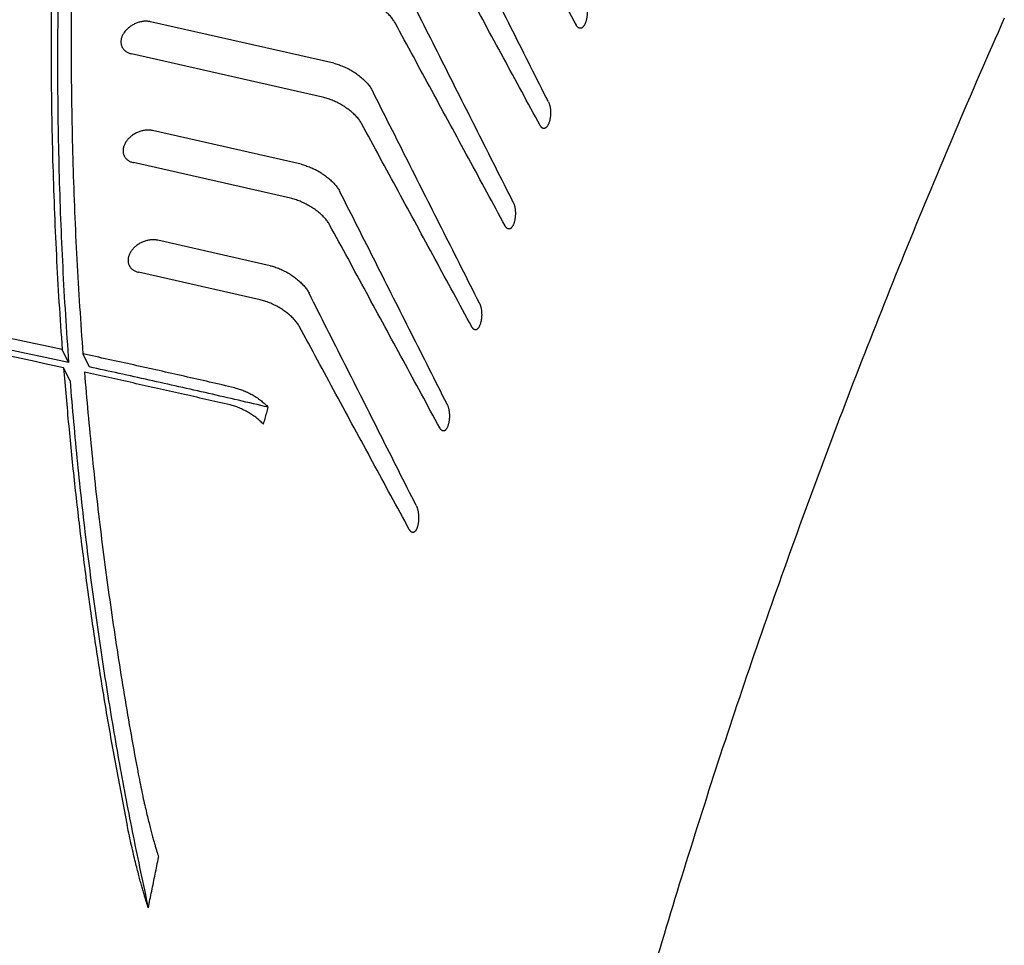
# Model space of a CAD drawing. Header units: inches. Extents: x 0 to 34, y 0 to 22.
# Tile 20 of 29: x 29 to 30.2, y 7.5 to 8.6. Entities that reach past the tile are written whole.
import ezdxf

# ---------------------------------------------------------------- set-up
doc = ezdxf.new("R2010")
doc.units = ezdxf.units.IN
doc.header["$LTSCALE"] = 1.87
doc.header["$MEASUREMENT"] = 0
doc.layers.get('0').update_dxf_attribs({"linetype": 'CONTINUOUS'})

msp = doc.modelspace()

# ---------------------------------------------------------------- linework, layer by layer
at = {"color": 7, "linetype": 'CONTINUOUS'}
for p, q in [((29.3845, 8.5155), (29.167, 8.5649)), ((29.3713, 8.4753), (29.1441, 8.5269)), ((29.3458, 8.3955), (29.1694, 8.4355)), ((29.3333, 8.3552), (29.1466, 8.3975)), ((29.309, 8.2751), (29.1754, 8.3054)), ((29.297, 8.2346), (29.1526, 8.2674)), ((29.0696, 8.1601), (29.062, 8.1757)), ((29.0943, 8.1548), (29.0866, 8.1704)), ((29.0713, 8.1383), (29.0637, 8.1539))]:
    msp.add_line(p, q, dxfattribs=at)
for points, knots in [([(29.3126, 10.1514), (29.3004, 10.1118), (29.2768, 10.0326), (29.244, 9.9136), (29.2137, 9.7946), (29.1861, 9.6757), (29.1611, 9.557), (29.1387, 9.4386), (29.119, 9.3203), (29.102, 9.2024), (29.0877, 9.0847), (29.076, 8.9675), (29.0669, 8.8506), (29.0606, 8.7342), (29.057, 8.6183), (29.056, 8.5029), (29.0577, 8.388), (29.0621, 8.2738), (29.0668, 8.198), (29.0696, 8.1601)], [0, 0, 0, 0, 0.061586, 0.122797, 0.183635, 0.244107, 0.304215, 0.36397, 0.423372, 0.482435, 0.54116, 0.599561, 0.657642, 0.715417, 0.772892, 0.830083, 0.886992, 0.943628, 1, 1, 1, 1]), ([(29.2961, 10.1379), (29.2843, 10.0988), (29.2614, 10.0208), (29.2296, 9.9035), (29.2003, 9.7863), (29.1736, 9.6691), (29.1494, 9.5522), (29.1278, 9.4354), (29.1088, 9.3189), (29.0924, 9.2027), (29.0786, 9.0868), (29.0673, 8.9713), (29.0587, 8.8561), (29.0527, 8.7414), (29.0492, 8.6272), (29.0484, 8.5135), (29.0502, 8.4003), (29.0546, 8.2878), (29.0592, 8.213), (29.062, 8.1757)], [0, 0, 0, 0, 0.061539, 0.122709, 0.183511, 0.243954, 0.304039, 0.363776, 0.423166, 0.482223, 0.540948, 0.599355, 0.657446, 0.715237, 0.772732, 0.829946, 0.886887, 0.943568, 1, 1, 1, 1]), ([(29.3191, 10.1379), (29.3073, 10.0987), (29.2844, 10.0205), (29.2525, 9.9028), (29.2231, 9.7852), (29.1964, 9.6678), (29.1722, 9.5505), (29.1507, 9.4334), (29.1317, 9.3166), (29.1153, 9.2), (29.1016, 9.0838), (29.0905, 8.968), (29.082, 8.8525), (29.0761, 8.7375), (29.0729, 8.623), (29.0722, 8.509), (29.0743, 8.3955), (29.0789, 8.2827), (29.0838, 8.2077), (29.0866, 8.1704)], [0, 0, 0, 0, 0.061554, 0.122735, 0.183548, 0.243999, 0.304089, 0.36383, 0.423223, 0.48228, 0.541003, 0.599406, 0.657493, 0.715278, 0.772767, 0.829973, 0.886906, 0.943578, 1, 1, 1, 1]), ([(29.6729, 8.5607), (29.6583, 8.5875), (29.6292, 8.6411), (29.5856, 8.7215), (29.5565, 8.7752), (29.5419, 8.802)], [0, 0, 0, 0, 0.333185, 0.666518, 1, 1, 1, 1]), ([(29.6396, 8.4696), (29.6255, 8.4976), (29.5973, 8.5536), (29.555, 8.6378), (29.5268, 8.6938), (29.5127, 8.7219)], [0, 0, 0, 0, 0.333153, 0.666487, 1, 1, 1, 1]), ([(29.6297, 8.4417), (29.6151, 8.4685), (29.5861, 8.5221), (29.5424, 8.6026), (29.5133, 8.6562), (29.4988, 8.683)], [0, 0, 0, 0, 0.333186, 0.666519, 1, 1, 1, 1]), ([(29.5978, 8.3503), (29.5837, 8.3783), (29.5554, 8.4344), (29.5131, 8.5185), (29.4848, 8.5746), (29.4707, 8.6026)], [0, 0, 0, 0, 0.333151, 0.666485, 1, 1, 1, 1]), ([(29.4574, 8.5636), (29.457, 8.5643), (29.4562, 8.5656), (29.4549, 8.5675), (29.4535, 8.5694), (29.4518, 8.5714), (29.45, 8.5733), (29.448, 8.5752), (29.4459, 8.5771), (29.4436, 8.579), (29.4412, 8.5808), (29.4387, 8.5826), (29.4361, 8.5843), (29.4334, 8.586), (29.4307, 8.5875), (29.4279, 8.5889), (29.4251, 8.5903), (29.4223, 8.5915), (29.4194, 8.5926), (29.4166, 8.5936), (29.4138, 8.5944), (29.412, 8.5949), (29.4111, 8.5951)], [0, 0, 0, 0, 0.038172, 0.078605, 0.121141, 0.16579, 0.212337, 0.260657, 0.310624, 0.361931, 0.414504, 0.468019, 0.522258, 0.577027, 0.631941, 0.686874, 0.741447, 0.795416, 0.848553, 0.90048, 0.951074, 1, 1, 1, 1]), ([(29.6832, 8.5885), (29.6834, 8.5881), (29.6838, 8.5873), (29.6842, 8.5861), (29.6846, 8.5848), (29.6849, 8.5834), (29.6852, 8.5819), (29.6854, 8.5804), (29.6856, 8.5788), (29.6857, 8.5772), (29.6857, 8.5755), (29.6856, 8.5738), (29.6855, 8.5722), (29.6853, 8.5705), (29.685, 8.5689), (29.6847, 8.5674), (29.6843, 8.5659), (29.6839, 8.5645), (29.6834, 8.5631), (29.6829, 8.5619), (29.6823, 8.5608), (29.6817, 8.5599), (29.681, 8.559), (29.6803, 8.5583), (29.6796, 8.5578), (29.6789, 8.5574), (29.6782, 8.5571), (29.6774, 8.557), (29.6769, 8.5571), (29.6767, 8.5571), (29.6767, 8.5571)], [0, 0, 0, 0, 0.033846, 0.070096, 0.108456, 0.148886, 0.191141, 0.23484, 0.279912, 0.325927, 0.372504, 0.419492, 0.466358, 0.512823, 0.558609, 0.603193, 0.646424, 0.687945, 0.727376, 0.764668, 0.799518, 0.831799, 0.86158, 0.88879, 0.913667, 0.936542, 0.957803, 0.978169, 0.998344, 1, 1, 1, 1]), ([(29.167, 8.5649), (29.1664, 8.565), (29.1651, 8.5652), (29.1632, 8.5654), (29.1612, 8.5655), (29.1591, 8.5654), (29.1571, 8.5651), (29.155, 8.5647), (29.1529, 8.5642), (29.1509, 8.5635), (29.1489, 8.5627), (29.1469, 8.5617), (29.145, 8.5607), (29.1432, 8.5595), (29.1414, 8.5582), (29.1398, 8.5568), (29.1383, 8.5554), (29.137, 8.5539), (29.1357, 8.5523), (29.1346, 8.5506), (29.1337, 8.549), (29.133, 8.5473), (29.1324, 8.5456), (29.132, 8.5438), (29.1318, 8.5422), (29.1317, 8.5405), (29.1318, 8.5389), (29.1322, 8.5373), (29.1326, 8.5359), (29.133, 8.535), (29.1332, 8.5346)], [0, 0, 0, 0, 0.034876, 0.070744, 0.107447, 0.145043, 0.183365, 0.22228, 0.26177, 0.301571, 0.341656, 0.381843, 0.42192, 0.46187, 0.501425, 0.540529, 0.57906, 0.616816, 0.653832, 0.689924, 0.725077, 0.759295, 0.792482, 0.82478, 0.856174, 0.886763, 0.916733, 0.946144, 0.975273, 1, 1, 1, 1]), ([(29.5882, 8.3223), (29.5737, 8.3491), (29.5446, 8.4027), (29.501, 8.4832), (29.4719, 8.5368), (29.4574, 8.5636)], [0, 0, 0, 0, 0.333186, 0.66652, 1, 1, 1, 1]), ([(30.1811, 8.5691), (30.1612, 8.5241), (30.122, 8.4339), (30.0655, 8.2982), (30.0114, 8.1622), (29.9596, 8.0261), (29.9102, 7.8899), (29.8632, 7.7537), (29.8187, 7.6174), (29.7766, 7.481), (29.7368, 7.3447), (29.6996, 7.2084), (29.6648, 7.0722), (29.6324, 6.9361), (29.6025, 6.8002), (29.5751, 6.6644), (29.5585, 6.5738), (29.5506, 6.5286)], [0, 0, 0, 0, 0.069026, 0.137712, 0.206051, 0.274052, 0.34171, 0.409028, 0.476011, 0.542654, 0.608966, 0.674946, 0.740598, 0.805927, 0.870932, 0.935623, 1, 1, 1, 1]), ([(29.6767, 8.5571), (29.6764, 8.5572), (29.676, 8.5574), (29.6753, 8.5577), (29.6746, 8.5583), (29.674, 8.5589), (29.6734, 8.5597), (29.673, 8.5603), (29.6729, 8.5607)], [0, 0, 0, 0, 0.127648, 0.274931, 0.433816, 0.606545, 0.795315, 1, 1, 1, 1]), ([(29.1332, 8.5346), (29.1333, 8.5345), (29.1336, 8.534), (29.1342, 8.533), (29.1352, 8.5318), (29.1363, 8.5306), (29.1376, 8.5296), (29.1391, 8.5287), (29.1406, 8.5279), (29.1423, 8.5273), (29.1435, 8.527), (29.1441, 8.5269)], [0, 0, 0, 0, 0.016866, 0.131683, 0.247767, 0.365462, 0.485727, 0.609027, 0.735515, 0.865919, 1, 1, 1, 1]), ([(29.3845, 8.5155), (29.3854, 8.5153), (29.3872, 8.5149), (29.39, 8.514), (29.3928, 8.513), (29.3956, 8.5119), (29.3985, 8.5106), (29.4013, 8.5093), (29.4041, 8.5078), (29.4068, 8.5062), (29.4095, 8.5045), (29.412, 8.5027), (29.4145, 8.5009), (29.4169, 8.499), (29.4191, 8.497), (29.4212, 8.4951), (29.4232, 8.493), (29.425, 8.491), (29.4266, 8.489), (29.4281, 8.487), (29.4294, 8.485), (29.4301, 8.4837), (29.4304, 8.483)], [0, 0, 0, 0, 0.048502, 0.09869, 0.150237, 0.20303, 0.256701, 0.311024, 0.365759, 0.420529, 0.475205, 0.529404, 0.582929, 0.635561, 0.686978, 0.737104, 0.785636, 0.832452, 0.877432, 0.920367, 0.961275, 1, 1, 1, 1]), ([(29.062, 8.1757), (29.0022, 8.1885), (28.8823, 8.2135), (28.7015, 8.2487), (28.5195, 8.2817), (28.3364, 8.3126), (28.1521, 8.3412), (27.9667, 8.3677), (27.7802, 8.392), (27.5927, 8.4141), (27.4042, 8.434), (27.2147, 8.4517), (27.0243, 8.4672), (26.8329, 8.4805), (26.6407, 8.4916), (26.4477, 8.5004), (26.2538, 8.5071), (26.0592, 8.5115), (25.8638, 8.5137), (25.6678, 8.5137), (25.471, 8.5115), (25.2737, 8.507), (25.0757, 8.5004), (24.8772, 8.4915), (24.6781, 8.4804), (24.4786, 8.4671), (24.2786, 8.4516), (24.0781, 8.4339), (23.8773, 8.414), (23.6762, 8.3919), (23.4747, 8.3676), (23.2729, 8.3411), (23.0709, 8.3125), (22.8687, 8.2816), (22.6663, 8.2486), (22.4638, 8.2134), (22.3288, 8.1885), (22.2614, 8.1757)], [0, 0, 0, 0, 0.026789, 0.053692, 0.080709, 0.107841, 0.135085, 0.162443, 0.189912, 0.217494, 0.245185, 0.272987, 0.300897, 0.328915, 0.357041, 0.385271, 0.413607, 0.442046, 0.470587, 0.499229, 0.52797, 0.556809, 0.585745, 0.614775, 0.643899, 0.673114, 0.702419, 0.731812, 0.761291, 0.790855, 0.820501, 0.850228, 0.880033, 0.909915, 0.939872, 0.969901, 1, 1, 1, 1]), ([(29.0637, 8.1539), (29.0038, 8.1668), (28.8836, 8.1919), (28.7024, 8.2273), (28.5201, 8.2606), (28.3365, 8.2916), (28.1518, 8.3205), (27.966, 8.3472), (27.7791, 8.3716), (27.5912, 8.3939), (27.4022, 8.4139), (27.2123, 8.4317), (27.0214, 8.4473), (26.8296, 8.4607), (26.6369, 8.4718), (26.4433, 8.4807), (26.249, 8.4874), (26.0539, 8.4919), (25.858, 8.4941), (25.6615, 8.4941), (25.4642, 8.4919), (25.2663, 8.4874), (25.0679, 8.4807), (24.8688, 8.4718), (24.6693, 8.4606), (24.4692, 8.4473), (24.2687, 8.4317), (24.0677, 8.4138), (23.8664, 8.3938), (23.6647, 8.3715), (23.4627, 8.3471), (23.2604, 8.3204), (23.0578, 8.2915), (22.8551, 8.2605), (22.6522, 8.2272), (22.4491, 8.1918), (22.3139, 8.1667), (22.2462, 8.1539)], [0, 0, 0, 0, 0.026781, 0.053678, 0.080688, 0.107814, 0.135053, 0.162406, 0.18987, 0.217448, 0.245135, 0.272934, 0.300842, 0.328858, 0.356982, 0.385211, 0.413546, 0.441985, 0.470526, 0.499168, 0.527911, 0.556751, 0.585689, 0.614721, 0.643847, 0.673065, 0.702373, 0.73177, 0.761252, 0.79082, 0.820471, 0.850202, 0.880012, 0.909899, 0.939861, 0.969895, 1, 1, 1, 1]), ([(29.0696, 8.1601), (29.0099, 8.173), (28.89, 8.1979), (28.7093, 8.2331), (28.5273, 8.2662), (28.3441, 8.297), (28.1598, 8.3257), (27.9744, 8.3522), (27.788, 8.3765), (27.6005, 8.3986), (27.4119, 8.4185), (27.2224, 8.4362), (27.032, 8.4517), (26.8407, 8.4649), (26.6484, 8.476), (26.4554, 8.4849), (26.2615, 8.4915), (26.0669, 8.4959), (25.8715, 8.4982), (25.6755, 8.4982), (25.4787, 8.4959), (25.2813, 8.4915), (25.0834, 8.4848), (24.8848, 8.476), (24.6858, 8.4649), (24.4862, 8.4516), (24.2862, 8.4361), (24.0858, 8.4184), (23.885, 8.3985), (23.6838, 8.3764), (23.4823, 8.3521), (23.2806, 8.3256), (23.0785, 8.2969), (22.8763, 8.2661), (22.6739, 8.233), (22.4714, 8.1978), (22.3365, 8.1729), (22.269, 8.1601)], [0, 0, 0, 0, 0.026777, 0.053675, 0.080692, 0.107824, 0.13507, 0.162428, 0.189897, 0.217479, 0.245171, 0.272973, 0.300884, 0.328903, 0.357028, 0.38526, 0.413596, 0.442035, 0.470577, 0.499219, 0.527961, 0.556801, 0.585737, 0.614768, 0.643892, 0.673107, 0.702413, 0.731807, 0.761286, 0.790851, 0.820497, 0.850225, 0.880031, 0.909913, 0.93987, 0.9699, 1, 1, 1, 1]), ([(29.5576, 8.2306), (29.5435, 8.2586), (29.5152, 8.3147), (29.4728, 8.3988), (29.4446, 8.4549), (29.4304, 8.483)], [0, 0, 0, 0, 0.33315, 0.666483, 1, 1, 1, 1]), ([(29.4177, 8.4439), (29.4173, 8.4445), (29.4166, 8.4458), (29.4153, 8.4477), (29.4138, 8.4496), (29.4121, 8.4516), (29.4103, 8.4535), (29.4083, 8.4554), (29.4062, 8.4573), (29.4039, 8.4592), (29.4015, 8.4611), (29.399, 8.4628), (29.3964, 8.4645), (29.3938, 8.4662), (29.391, 8.4677), (29.3882, 8.4692), (29.3854, 8.4705), (29.3825, 8.4717), (29.3797, 8.4728), (29.3769, 8.4738), (29.3741, 8.4746), (29.3722, 8.4751), (29.3713, 8.4753)], [0, 0, 0, 0, 0.038038, 0.078335, 0.120735, 0.165255, 0.211681, 0.259893, 0.309769, 0.361005, 0.41353, 0.467021, 0.521263, 0.576062, 0.631032, 0.686045, 0.740722, 0.794813, 0.848088, 0.900164, 0.950915, 1, 1, 1, 1]), ([(29.6396, 8.4696), (29.6398, 8.4692), (29.6402, 8.4684), (29.6406, 8.4672), (29.641, 8.4659), (29.6414, 8.4645), (29.6416, 8.463), (29.6419, 8.4615), (29.642, 8.4599), (29.6421, 8.4583), (29.6421, 8.4566), (29.6421, 8.4549), (29.642, 8.4533), (29.6418, 8.4516), (29.6416, 8.45), (29.6413, 8.4484), (29.6409, 8.4469), (29.6405, 8.4455), (29.64, 8.4442), (29.6395, 8.443), (29.6389, 8.4419), (29.6383, 8.4409), (29.6377, 8.4401), (29.637, 8.4394), (29.6363, 8.4388), (29.6356, 8.4384), (29.6349, 8.4382), (29.6342, 8.4381), (29.6337, 8.4381), (29.6335, 8.4382), (29.6334, 8.4382)], [0, 0, 0, 0, 0.033869, 0.070171, 0.108605, 0.149131, 0.191503, 0.235338, 0.280563, 0.326748, 0.373505, 0.420681, 0.467736, 0.514384, 0.560342, 0.60508, 0.648436, 0.690048, 0.72953, 0.766826, 0.801628, 0.83381, 0.863435, 0.890437, 0.91506, 0.937643, 0.958591, 0.978645, 0.998531, 1, 1, 1, 1]), ([(29.1694, 8.4355), (29.1688, 8.4357), (29.1676, 8.4359), (29.1656, 8.4361), (29.1636, 8.4361), (29.1616, 8.436), (29.1595, 8.4358), (29.1575, 8.4354), (29.1554, 8.4348), (29.1533, 8.4342), (29.1513, 8.4333), (29.1493, 8.4324), (29.1474, 8.4313), (29.1456, 8.4302), (29.1439, 8.4289), (29.1423, 8.4275), (29.1408, 8.426), (29.1394, 8.4245), (29.1382, 8.4229), (29.1371, 8.4213), (29.1362, 8.4196), (29.1354, 8.4179), (29.1348, 8.4162), (29.1344, 8.4145), (29.1342, 8.4128), (29.1342, 8.4111), (29.1343, 8.4095), (29.1346, 8.4079), (29.1351, 8.4065), (29.1355, 8.4056), (29.1357, 8.4052)], [0, 0, 0, 0, 0.034876, 0.070744, 0.107447, 0.145043, 0.183365, 0.22228, 0.26177, 0.301571, 0.341656, 0.381843, 0.42192, 0.46187, 0.501425, 0.540529, 0.57906, 0.616816, 0.653832, 0.689924, 0.725077, 0.759295, 0.792482, 0.82478, 0.856174, 0.886763, 0.916733, 0.946144, 0.975273, 1, 1, 1, 1]), ([(29.5485, 8.2025), (29.534, 8.2293), (29.5049, 8.283), (29.4613, 8.3634), (29.4322, 8.417), (29.4177, 8.4439)], [0, 0, 0, 0, 0.333187, 0.66652, 1, 1, 1, 1]), ([(29.6334, 8.4382), (29.6332, 8.4382), (29.6328, 8.4384), (29.6321, 8.4388), (29.6314, 8.4393), (29.6308, 8.44), (29.6302, 8.4408), (29.6299, 8.4414), (29.6297, 8.4417)], [0, 0, 0, 0, 0.127731, 0.274259, 0.432785, 0.60553, 0.79466, 1, 1, 1, 1]), ([(29.1357, 8.4052), (29.1357, 8.4052), (29.136, 8.4046), (29.1366, 8.4037), (29.1376, 8.4024), (29.1388, 8.4013), (29.1401, 8.4003), (29.1415, 8.3994), (29.1431, 8.3986), (29.1448, 8.398), (29.146, 8.3977), (29.1466, 8.3975)], [0, 0, 0, 0, 0.016866, 0.131683, 0.247767, 0.365462, 0.485727, 0.609027, 0.735515, 0.865919, 1, 1, 1, 1]), ([(29.3458, 8.3955), (29.3467, 8.3953), (29.3486, 8.3948), (29.3514, 8.394), (29.3542, 8.393), (29.3571, 8.3919), (29.3599, 8.3906), (29.3627, 8.3892), (29.3655, 8.3877), (29.3683, 8.3861), (29.3709, 8.3844), (29.3735, 8.3827), (29.376, 8.3808), (29.3784, 8.3789), (29.3806, 8.377), (29.3827, 8.375), (29.3847, 8.373), (29.3865, 8.371), (29.3881, 8.3689), (29.3896, 8.3669), (29.3908, 8.3649), (29.3916, 8.3636), (29.3919, 8.3629)], [0, 0, 0, 0, 0.048648, 0.098982, 0.150672, 0.2036, 0.257393, 0.311821, 0.366641, 0.421473, 0.476186, 0.530395, 0.583904, 0.636494, 0.687846, 0.737885, 0.786311, 0.833007, 0.877855, 0.920651, 0.961417, 1, 1, 1, 1]), ([(29.3797, 8.3237), (29.3794, 8.3243), (29.3786, 8.3256), (29.3773, 8.3275), (29.3759, 8.3294), (29.3742, 8.3314), (29.3724, 8.3333), (29.3704, 8.3352), (29.3683, 8.3372), (29.366, 8.339), (29.3636, 8.3409), (29.3611, 8.3426), (29.3585, 8.3443), (29.3558, 8.346), (29.3531, 8.3475), (29.3502, 8.349), (29.3474, 8.3503), (29.3445, 8.3516), (29.3417, 8.3527), (29.3388, 8.3536), (29.336, 8.3545), (29.3342, 8.355), (29.3333, 8.3552)], [0, 0, 0, 0, 0.037895, 0.078048, 0.120305, 0.164686, 0.210984, 0.259082, 0.30886, 0.36002, 0.412493, 0.46596, 0.520205, 0.575035, 0.630065, 0.685163, 0.73995, 0.794171, 0.847594, 0.899829, 0.950746, 1, 1, 1, 1]), ([(29.5192, 8.1105), (29.5051, 8.1386), (29.4768, 8.1946), (29.4344, 8.2788), (29.4061, 8.3349), (29.3919, 8.3629)], [0, 0, 0, 0, 0.333148, 0.666481, 1, 1, 1, 1]), ([(29.5978, 8.3503), (29.5979, 8.3499), (29.5983, 8.3492), (29.5987, 8.348), (29.5991, 8.3466), (29.5995, 8.3452), (29.5998, 8.3438), (29.6, 8.3422), (29.6002, 8.3406), (29.6003, 8.339), (29.6003, 8.3373), (29.6003, 8.3356), (29.6002, 8.334), (29.6001, 8.3323), (29.5998, 8.3307), (29.5996, 8.3291), (29.5992, 8.3276), (29.5988, 8.3262), (29.5984, 8.3249), (29.5979, 8.3236), (29.5973, 8.3225), (29.5967, 8.3216), (29.5961, 8.3207), (29.5955, 8.32), (29.5948, 8.3194), (29.5941, 8.319), (29.5934, 8.3188), (29.5927, 8.3187), (29.5922, 8.3187), (29.592, 8.3188), (29.5919, 8.3188)], [0, 0, 0, 0, 0.033886, 0.070231, 0.108733, 0.149348, 0.191832, 0.235798, 0.281174, 0.327527, 0.374464, 0.421829, 0.469078, 0.515914, 0.562052, 0.606949, 0.650439, 0.69215, 0.731691, 0.768997, 0.803757, 0.835843, 0.865316, 0.89211, 0.916477, 0.938765, 0.959395, 0.979132, 0.998724, 1, 1, 1, 1]), ([(29.5105, 8.0824), (29.496, 8.1092), (29.4669, 8.1628), (29.4233, 8.2432), (29.3943, 8.2969), (29.3797, 8.3237)], [0, 0, 0, 0, 0.333187, 0.66652, 1, 1, 1, 1]), ([(29.5919, 8.3188), (29.5917, 8.3189), (29.5913, 8.319), (29.5906, 8.3194), (29.59, 8.3199), (29.5893, 8.3206), (29.5887, 8.3214), (29.5884, 8.322), (29.5882, 8.3223)], [0, 0, 0, 0, 0.12785, 0.273614, 0.431775, 0.604528, 0.794011, 1, 1, 1, 1]), ([(29.1754, 8.3054), (29.1748, 8.3055), (29.1736, 8.3058), (29.1716, 8.3059), (29.1696, 8.306), (29.1676, 8.3059), (29.1655, 8.3056), (29.1635, 8.3052), (29.1614, 8.3047), (29.1593, 8.304), (29.1573, 8.3032), (29.1553, 8.3022), (29.1534, 8.3012), (29.1516, 8.3), (29.1499, 8.2987), (29.1483, 8.2974), (29.1468, 8.2959), (29.1454, 8.2944), (29.1442, 8.2928), (29.1431, 8.2911), (29.1422, 8.2895), (29.1414, 8.2878), (29.1408, 8.2861), (29.1404, 8.2844), (29.1402, 8.2827), (29.1402, 8.281), (29.1403, 8.2794), (29.1406, 8.2778), (29.1411, 8.2764), (29.1415, 8.2755), (29.1417, 8.2751)], [0, 0, 0, 0, 0.034876, 0.070744, 0.107447, 0.145043, 0.183365, 0.22228, 0.26177, 0.301571, 0.341656, 0.381843, 0.42192, 0.46187, 0.501425, 0.540529, 0.57906, 0.616816, 0.653832, 0.689924, 0.725077, 0.759295, 0.792482, 0.82478, 0.856174, 0.886763, 0.916733, 0.946144, 0.975273, 1, 1, 1, 1]), ([(29.1417, 8.2751), (29.1417, 8.275), (29.142, 8.2745), (29.1426, 8.2735), (29.1436, 8.2723), (29.1448, 8.2711), (29.1461, 8.2701), (29.1475, 8.2692), (29.1491, 8.2685), (29.1508, 8.2678), (29.152, 8.2675), (29.1526, 8.2674)], [0, 0, 0, 0, 0.016866, 0.131683, 0.247767, 0.365462, 0.485727, 0.609027, 0.735515, 0.865919, 1, 1, 1, 1]), ([(29.309, 8.2751), (29.3099, 8.2749), (29.3117, 8.2744), (29.3145, 8.2736), (29.3174, 8.2726), (29.3202, 8.2714), (29.3231, 8.2702), (29.3259, 8.2688), (29.3287, 8.2673), (29.3315, 8.2657), (29.3342, 8.264), (29.3368, 8.2622), (29.3393, 8.2604), (29.3416, 8.2585), (29.3439, 8.2565), (29.346, 8.2545), (29.348, 8.2525), (29.3498, 8.2505), (29.3514, 8.2485), (29.3528, 8.2465), (29.3541, 8.2445), (29.3548, 8.2432), (29.3552, 8.2425)], [0, 0, 0, 0, 0.048803, 0.099293, 0.151136, 0.204207, 0.25813, 0.312671, 0.36758, 0.422478, 0.47723, 0.531449, 0.584941, 0.637486, 0.688767, 0.738714, 0.787027, 0.833595, 0.878303, 0.920952, 0.961567, 1, 1, 1, 1]), ([(29.3436, 8.2031), (29.3432, 8.2037), (29.3425, 8.205), (29.3412, 8.2069), (29.3397, 8.2089), (29.338, 8.2108), (29.3362, 8.2127), (29.3342, 8.2147), (29.3321, 8.2166), (29.3298, 8.2184), (29.3274, 8.2203), (29.3249, 8.222), (29.3223, 8.2238), (29.3196, 8.2254), (29.3169, 8.2269), (29.314, 8.2284), (29.3112, 8.2298), (29.3083, 8.231), (29.3055, 8.2321), (29.3026, 8.2331), (29.2998, 8.2339), (29.2979, 8.2344), (29.297, 8.2346)], [0, 0, 0, 0, 0.037744, 0.077744, 0.119849, 0.164084, 0.210246, 0.258222, 0.307899, 0.358979, 0.411397, 0.464838, 0.519084, 0.573947, 0.62904, 0.684228, 0.739132, 0.793491, 0.84707, 0.899473, 0.950566, 1, 1, 1, 1]), ([(29.4826, 7.9901), (29.4684, 8.0181), (29.4401, 8.0742), (29.3977, 8.1583), (29.3693, 8.2144), (29.3552, 8.2425)], [0, 0, 0, 0, 0.333146, 0.666479, 1, 1, 1, 1]), ([(29.5576, 8.2306), (29.5578, 8.2302), (29.5581, 8.2295), (29.5586, 8.2283), (29.559, 8.227), (29.5594, 8.2256), (29.5597, 8.2241), (29.5599, 8.2225), (29.5601, 8.2209), (29.5602, 8.2193), (29.5603, 8.2176), (29.5603, 8.216), (29.5602, 8.2143), (29.56, 8.2126), (29.5598, 8.211), (29.5596, 8.2094), (29.5592, 8.2079), (29.5589, 8.2065), (29.5584, 8.2051), (29.5579, 8.2039), (29.5574, 8.2028), (29.5568, 8.2018), (29.5562, 8.201), (29.5556, 8.2003), (29.555, 8.1997), (29.5543, 8.1993), (29.5536, 8.199), (29.5529, 8.1989), (29.5524, 8.199), (29.5522, 8.199), (29.5522, 8.199)], [0, 0, 0, 0, 0.033896, 0.070278, 0.10884, 0.149537, 0.192126, 0.236219, 0.281742, 0.328262, 0.375379, 0.422935, 0.470382, 0.517412, 0.563735, 0.608801, 0.652433, 0.694251, 0.733858, 0.771181, 0.805905, 0.837899, 0.867221, 0.893808, 0.917919, 0.939908, 0.960217, 0.979631, 0.998924, 1, 1, 1, 1]), ([(29.4743, 7.9618), (29.4597, 7.9886), (29.4307, 8.0422), (29.3871, 8.1226), (29.3581, 8.1763), (29.3436, 8.2031)], [0, 0, 0, 0, 0.333188, 0.666521, 1, 1, 1, 1]), ([(29.5522, 8.199), (29.552, 8.1991), (29.5515, 8.1992), (29.5508, 8.1996), (29.5502, 8.2002), (29.5496, 8.2008), (29.549, 8.2016), (29.5486, 8.2022), (29.5485, 8.2025)], [0, 0, 0, 0, 0.128006, 0.272995, 0.430783, 0.603539, 0.79337, 1, 1, 1, 1]), ([(29.267, 8.13), (29.2471, 8.1346), (29.207, 8.1438), (29.1469, 8.1572), (29.1067, 8.166), (29.0866, 8.1704)], [0, 0, 0, 0, 0.332848, 0.666181, 1, 1, 1, 1]), ([(29.0637, 8.1539), (29.0655, 8.1309), (29.0695, 8.0849), (29.0764, 8.0162), (29.0844, 7.9478), (29.0933, 7.8796), (29.1033, 7.8118), (29.1142, 7.7442), (29.1262, 7.6769), (29.1348, 7.6323), (29.1393, 7.61)], [0, 0, 0, 0, 0.126009, 0.251704, 0.377097, 0.502198, 0.627021, 0.751583, 0.875903, 1, 1, 1, 1]), ([(29.3068, 8.107), (29.2832, 8.1125), (29.2361, 8.1234), (29.1652, 8.1393), (29.1179, 8.1497), (29.0943, 8.1548)], [0, 0, 0, 0, 0.332947, 0.666279, 1, 1, 1, 1]), ([(29.0884, 8.1485), (29.091, 8.1163), (29.0969, 8.052), (29.1077, 7.9559), (29.1206, 7.8603), (29.1353, 7.7654), (29.1465, 7.7024), (29.1524, 7.671)], [0, 0, 0, 0, 0.201308, 0.401931, 0.601887, 0.801236, 1, 1, 1, 1]), ([(29.2614, 8.1097), (29.2422, 8.1141), (29.2038, 8.1229), (29.1462, 8.1358), (29.1076, 8.1443), (29.0884, 8.1485)], [0, 0, 0, 0, 0.332867, 0.6662, 1, 1, 1, 1]), ([(29.0713, 8.1383), (29.0739, 8.1056), (29.0796, 8.0417), (29.09, 7.9478), (29.1018, 7.8574), (29.115, 7.7695), (29.1297, 7.6831), (29.146, 7.5975), (29.158, 7.5407), (29.1642, 7.5122)], [0, 0, 0, 0, 0.155277, 0.303879, 0.447345, 0.587197, 0.724941, 0.862052, 1, 1, 1, 1]), ([(29.267, 8.13), (29.2679, 8.1298), (29.2697, 8.1294), (29.2724, 8.1286), (29.2751, 8.1276), (29.2779, 8.1265), (29.2806, 8.1254), (29.2833, 8.1241), (29.2861, 8.1227), (29.2887, 8.1212), (29.2913, 8.1196), (29.2938, 8.118), (29.2963, 8.1162), (29.2986, 8.1145), (29.3008, 8.1127), (29.3029, 8.1108), (29.3049, 8.109), (29.3062, 8.1077), (29.3068, 8.107)], [0, 0, 0, 0, 0.058529, 0.119075, 0.181223, 0.244527, 0.308883, 0.374123, 0.439755, 0.505289, 0.570648, 0.635662, 0.699877, 0.762868, 0.824613, 0.88498, 0.943563, 1, 1, 1, 1]), ([(29.3011, 8.0867), (29.3005, 8.0873), (29.2993, 8.0886), (29.2973, 8.0905), (29.2952, 8.0923), (29.293, 8.0941), (29.2906, 8.0959), (29.2882, 8.0976), (29.2857, 8.0993), (29.2831, 8.1008), (29.2804, 8.1023), (29.2777, 8.1037), (29.275, 8.105), (29.2722, 8.1062), (29.2695, 8.1073), (29.2667, 8.1082), (29.2641, 8.109), (29.2623, 8.1095), (29.2614, 8.1097)], [0, 0, 0, 0, 0.0564, 0.114951, 0.175291, 0.237014, 0.299987, 0.364191, 0.429199, 0.494558, 0.560098, 0.625743, 0.690999, 0.755375, 0.818701, 0.880874, 0.941446, 1, 1, 1, 1]), ([(29.3011, 8.0867), (29.3017, 8.0889), (29.303, 8.0935), (29.3049, 8.1003), (29.3061, 8.1048), (29.3068, 8.107)], [0, 0, 0, 0, 0.333251, 0.666584, 1, 1, 1, 1]), ([(29.5192, 8.1105), (29.5194, 8.1102), (29.5197, 8.1094), (29.5202, 8.1082), (29.5206, 8.1069), (29.521, 8.1055), (29.5213, 8.104), (29.5215, 8.1025), (29.5217, 8.1009), (29.5219, 8.0992), (29.5219, 8.0976), (29.5219, 8.0959), (29.5219, 8.0942), (29.5218, 8.0925), (29.5216, 8.0909), (29.5213, 8.0893), (29.521, 8.0878), (29.5207, 8.0864), (29.5202, 8.085), (29.5198, 8.0838), (29.5193, 8.0827), (29.5187, 8.0817), (29.5181, 8.0808), (29.5175, 8.0801), (29.5169, 8.0795), (29.5162, 8.0791), (29.5155, 8.0789), (29.5149, 8.0788), (29.5144, 8.0788), (29.5142, 8.0789), (29.5142, 8.0789)], [0, 0, 0, 0, 0.033899, 0.070309, 0.108924, 0.149697, 0.192385, 0.236599, 0.282266, 0.328952, 0.376248, 0.423999, 0.471647, 0.518877, 0.565392, 0.610634, 0.654416, 0.69635, 0.73603, 0.773378, 0.808071, 0.839977, 0.869151, 0.895531, 0.919385, 0.941072, 0.961054, 0.980141, 0.99913, 1, 1, 1, 1]), ([(29.5142, 8.0789), (29.5139, 8.0789), (29.5135, 8.0791), (29.5128, 8.0795), (29.5122, 8.08), (29.5116, 8.0807), (29.511, 8.0815), (29.5107, 8.0821), (29.5105, 8.0824)], [0, 0, 0, 0, 0.128197, 0.2724, 0.429809, 0.602589, 0.792734, 1, 1, 1, 1]), ([(29.4826, 7.9901), (29.4828, 7.9897), (29.4831, 7.9889), (29.4836, 7.9877), (29.484, 7.9864), (29.4844, 7.985), (29.4847, 7.9836), (29.4849, 7.982), (29.4851, 7.9804), (29.4853, 7.9788), (29.4854, 7.9771), (29.4854, 7.9754), (29.4854, 7.9737), (29.4853, 7.972), (29.4851, 7.9704), (29.4849, 7.9688), (29.4846, 7.9673), (29.4842, 7.9658), (29.4838, 7.9645), (29.4834, 7.9632), (29.4829, 7.9621), (29.4824, 7.9611), (29.4818, 7.9603), (29.4812, 7.9596), (29.4806, 7.959), (29.4799, 7.9586), (29.4793, 7.9583), (29.4786, 7.9582), (29.4781, 7.9583), (29.4779, 7.9583), (29.4779, 7.9583)], [0, 0, 0, 0, 0.033894, 0.070326, 0.108986, 0.149827, 0.192607, 0.236937, 0.282745, 0.329594, 0.377071, 0.425017, 0.472871, 0.520306, 0.567021, 0.612447, 0.656387, 0.698445, 0.738208, 0.775588, 0.810255, 0.842078, 0.871107, 0.897281, 0.920875, 0.942257, 0.961908, 0.980661, 0.999342, 1, 1, 1, 1]), ([(29.4779, 7.9583), (29.4777, 7.9584), (29.4772, 7.9585), (29.4766, 7.9589), (29.476, 7.9594), (29.4754, 7.9601), (29.4748, 7.9609), (29.4744, 7.9615), (29.4743, 7.9618)], [0, 0, 0, 0, 0.12842, 0.271827, 0.428851, 0.601629, 0.792105, 1, 1, 1, 1]), ([(29.1524, 7.671), (29.1532, 7.6669), (29.1548, 7.659), (29.1571, 7.6475), (29.1594, 7.6371), (29.1616, 7.6277), (29.1636, 7.6192), (29.1655, 7.6116), (29.1673, 7.6047), (29.1689, 7.5985), (29.1704, 7.5929), (29.1719, 7.5879), (29.1732, 7.5834), (29.1744, 7.5793), (29.1755, 7.5757), (29.1762, 7.5735), (29.1765, 7.5724)], [0, 0, 0, 0, 0.123299, 0.239549, 0.344407, 0.439067, 0.524596, 0.601841, 0.671613, 0.734595, 0.791407, 0.842593, 0.888665, 0.929974, 0.966968, 1, 1, 1, 1]), ([(29.1642, 7.5122), (29.1639, 7.5133), (29.1632, 7.5155), (29.162, 7.5191), (29.1608, 7.5231), (29.1595, 7.5276), (29.158, 7.5326), (29.1564, 7.5381), (29.1547, 7.5443), (29.1529, 7.5511), (29.151, 7.5587), (29.1489, 7.5671), (29.1466, 7.5764), (29.1442, 7.5868), (29.1417, 7.5981), (29.1401, 7.6059), (29.1393, 7.61)], [0, 0, 0, 0, 0.033057, 0.07008, 0.111421, 0.15753, 0.208757, 0.265612, 0.328637, 0.398452, 0.475736, 0.5613, 0.655989, 0.760857, 0.87711, 1, 1, 1, 1]), ([(29.1642, 7.5122), (29.1656, 7.5189), (29.1683, 7.5323), (29.1724, 7.5523), (29.1751, 7.5657), (29.1765, 7.5724)], [0, 0, 0, 0, 0.333094, 0.666428, 1, 1, 1, 1])]:
    msp.add_open_spline(points, degree=3, knots=knots, dxfattribs=at)

doc.saveas('drawing.dxf')
